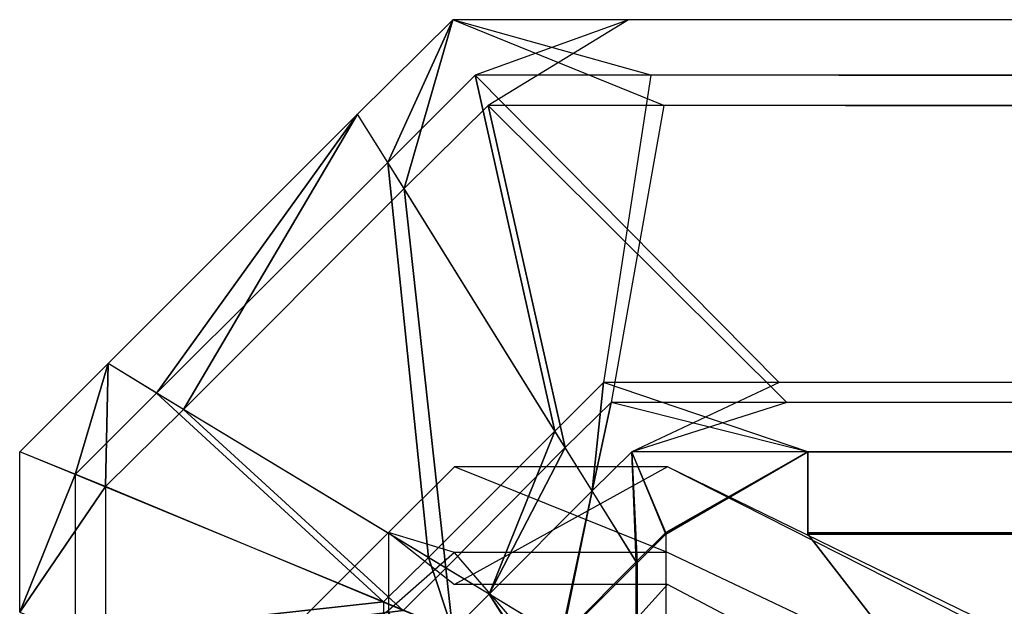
# Model space of a CAD drawing. Extents: x 0 to 0.418, y -0.27 to 0.
# Tile 40 of 88: x 0 to 0.001137, y -0.001283 to -0.000606. Entities that reach past the tile are written whole.
import ezdxf

# ---------------------------------------------------------------- set-up
doc = ezdxf.new("R2010")
doc.units = 0
for name, color, linetype in [('L10_KORPUS1_5___REPLACEMTFOREMP', 7, 'CONTINUOUS'), ('L14_KORPUS1_1___REPLACEMTFOREMP', 7, 'CONTINUOUS'), ('L15_KORPUS1_0___REPLACEMTFOREMP', 7, 'CONTINUOUS')]:
    doc.layers.add(name, color=color, linetype=linetype)

msp = doc.modelspace()

# ---------------------------------------------------------------- linework, layer by layer
at = {"layer": 'L10_KORPUS1_5___REPLACEMTFOREMP', "color": 8}
for points, invisible_edges in [([(0.000426, -0.001198, 0.928862), (0.000502, -0.001258, 0.929031), (0.000502, -0.001122, 0.928894), (0.000426, -0.001198, 0.928862)], 14), ([(0.000426, -0.001198, 0.007673), (0.000502, -0.001122, 0.928623), (0.000502, -0.001122, 0.007642), (0.000426, -0.001198, 0.007673)], 13), ([(0.000502, -0.001122, 0.928623), (0.000426, -0.001198, 0.007673), (0.000426, -0.001198, 0.928591), (0.000502, -0.001122, 0.928623)], 14), ([(0.000426, -0.001198, 0.928862), (0.000502, -0.001122, 0.928623), (0.000426, -0.001198, 0.928591), (0.000426, -0.001198, 0.928862)], 13), ([(0.000502, -0.001122, 0.928623), (0.000426, -0.001198, 0.928862), (0.000502, -0.001122, 0.928894), (0.000502, -0.001122, 0.928623)], 14), ([(0.000426, -0.001198, 0.007423), (0.000502, -0.001122, 0.007642), (0.000502, -0.001122, 0.007391), (0.000426, -0.001198, 0.007423)], 13), ([(0.000502, -0.001122, 0.007642), (0.000426, -0.001198, 0.007423), (0.000426, -0.001198, 0.007673), (0.000502, -0.001122, 0.007642)], 14), ([(0.000502, -0.001221, 0.007292), (0.000426, -0.001198, 0.007423), (0.000502, -0.001122, 0.007391), (0.000502, -0.001221, 0.007292)], 14), ([(0.000502, -0.001122, 0.007642), (0.000748, -0.001122, 0.007391), (0.000502, -0.001122, 0.007391), (0.000502, -0.001122, 0.007642)], 13), ([(0.000748, -0.001122, 0.007391), (0.000502, -0.001122, 0.007642), (0.000748, -0.001122, 0.007642), (0.000748, -0.001122, 0.007391)], 14), ([(0.000502, -0.001122, 0.928623), (0.000748, -0.001122, 0.007642), (0.000502, -0.001122, 0.007642), (0.000502, -0.001122, 0.928623)], 13), ([(0.000748, -0.001122, 0.007642), (0.000502, -0.001122, 0.928623), (0.000748, -0.001122, 0.928623), (0.000748, -0.001122, 0.007642)], 14), ([(0.000502, -0.001122, 0.928894), (0.000748, -0.001122, 0.928623), (0.000502, -0.001122, 0.928623), (0.000502, -0.001122, 0.928894)], 13), ([(0.000748, -0.001122, 0.928623), (0.000502, -0.001122, 0.928894), (0.000748, -0.001122, 0.928894), (0.000748, -0.001122, 0.928623)], 14), ([(0.000502, -0.001258, 0.929031), (0.000748, -0.001122, 0.928894), (0.000502, -0.001122, 0.928894), (0.000502, -0.001258, 0.929031)], 13), ([(0.000748, -0.001122, 0.928894), (0.000502, -0.001258, 0.929031), (0.000748, -0.001258, 0.929031), (0.000748, -0.001122, 0.928894)], 14), ([(0.000502, -0.001122, 0.007391), (0.000748, -0.001221, 0.007292), (0.000502, -0.001221, 0.007292), (0.000502, -0.001122, 0.007391)], 13), ([(0.000748, -0.001221, 0.007292), (0.000502, -0.001122, 0.007391), (0.000748, -0.001122, 0.007391), (0.000748, -0.001221, 0.007292)], 14), ([(0.008117, -0.004716, 0.007391), (0.000748, -0.001221, 0.007292), (0.000748, -0.001122, 0.007391), (0.008117, -0.004716, 0.007391)], 14), ([(0.000748, -0.001122, 0.928894), (0.008117, -0.004853, 0.929031), (0.008117, -0.004716, 0.928894), (0.000748, -0.001122, 0.928894)], 13), ([(0.008117, -0.004853, 0.929031), (0.000748, -0.001122, 0.928894), (0.000748, -0.001258, 0.929031), (0.008117, -0.004853, 0.929031)], 14), ([(0.000748, -0.001122, 0.928623), (0.008117, -0.004716, 0.928894), (0.008117, -0.004716, 0.928623), (0.000748, -0.001122, 0.928623)], 13), ([(0.008117, -0.004716, 0.928894), (0.000748, -0.001122, 0.928623), (0.000748, -0.001122, 0.928894), (0.008117, -0.004716, 0.928894)], 14), ([(0.000748, -0.001122, 0.007642), (0.008117, -0.004716, 0.928623), (0.008117, -0.004716, 0.007642), (0.000748, -0.001122, 0.007642)], 13), ([(0.008117, -0.004716, 0.928623), (0.000748, -0.001122, 0.007642), (0.000748, -0.001122, 0.928623), (0.008117, -0.004716, 0.928623)], 14), ([(0.000748, -0.001122, 0.007391), (0.008117, -0.004716, 0.007642), (0.008117, -0.004716, 0.007391), (0.000748, -0.001122, 0.007391)], 13), ([(0.008117, -0.004716, 0.007642), (0.000748, -0.001122, 0.007391), (0.000748, -0.001122, 0.007642), (0.008117, -0.004716, 0.007642)], 14), ([(0.000092, -0.001531, 0.928724), (0.000426, -0.001322, 0.928987), (0.000426, -0.001198, 0.928862), (0.000092, -0.001531, 0.928724)], 14), ([(0.000426, -0.001288, 0.007332), (0.000092, -0.001531, 0.007561), (0.000426, -0.001198, 0.007423), (0.000426, -0.001288, 0.007332)], 14), ([(0.000092, -0.001531, 0.007561), (0.000426, -0.001198, 0.007673), (0.000426, -0.001198, 0.007423), (0.000092, -0.001531, 0.007561)], 13), ([(0.000426, -0.001198, 0.007673), (0.000092, -0.001531, 0.007561), (0.000092, -0.001531, 0.007812), (0.000426, -0.001198, 0.007673)], 14), ([(0.000092, -0.001531, 0.928724), (0.000426, -0.001198, 0.928591), (0.000092, -0.001531, 0.928453), (0.000092, -0.001531, 0.928724)], 13), ([(0.000426, -0.001198, 0.928591), (0.000092, -0.001531, 0.928724), (0.000426, -0.001198, 0.928862), (0.000426, -0.001198, 0.928591)], 14), ([(0.000092, -0.001531, 0.007812), (0.000426, -0.001198, 0.928591), (0.000426, -0.001198, 0.007673), (0.000092, -0.001531, 0.007812)], 13), ([(0.000426, -0.001198, 0.928591), (0.000092, -0.001531, 0.007812), (0.000092, -0.001531, 0.928453), (0.000426, -0.001198, 0.928591)], 14), ([(0.000502, -0.001258, 0.929031), (0.000426, -0.001198, 0.928862), (0.000426, -0.001322, 0.928987), (0.000502, -0.001258, 0.929031)], 13), ([(0.000426, -0.001198, 0.007423), (0.000502, -0.001221, 0.007292), (0.000426, -0.001288, 0.007332), (0.000426, -0.001198, 0.007423)], 13), ([(0.000502, -0.001504, 0.007008), (0.000426, -0.001288, 0.007332), (0.000502, -0.001221, 0.007292), (0.000502, -0.001504, 0.007008)], 14), ([(0.000502, -0.001221, 0.007292), (0.000748, -0.001504, 0.007008), (0.000502, -0.001504, 0.007008), (0.000502, -0.001221, 0.007292)], 13), ([(0.000748, -0.001504, 0.007008), (0.000502, -0.001221, 0.007292), (0.000748, -0.001221, 0.007292), (0.000748, -0.001504, 0.007008)], 14), ([(0.008117, -0.004815, 0.007292), (0.000748, -0.001504, 0.007008), (0.000748, -0.001221, 0.007292), (0.008117, -0.004815, 0.007292)], 14), ([(0.000748, -0.001221, 0.007292), (0.008117, -0.004716, 0.007391), (0.008117, -0.004815, 0.007292), (0.000748, -0.001221, 0.007292)], 13), ([(0.000426, -0.001322, 0.928987), (0.000502, -0.001529, 0.929302), (0.000502, -0.001258, 0.929031), (0.000426, -0.001322, 0.928987)], 14), ([(0.000502, -0.001529, 0.929302), (0.000748, -0.001258, 0.929031), (0.000502, -0.001258, 0.929031), (0.000502, -0.001529, 0.929302)], 13), ([(0.000748, -0.001258, 0.929031), (0.000502, -0.001529, 0.929302), (0.000748, -0.001529, 0.929302), (0.000748, -0.001258, 0.929031)], 14), ([(0.000748, -0.001258, 0.929031), (0.008117, -0.005123, 0.929302), (0.008117, -0.004853, 0.929031), (0.000748, -0.001258, 0.929031)], 13), ([(0.008117, -0.005123, 0.929302), (0.000748, -0.001258, 0.929031), (0.000748, -0.001529, 0.929302), (0.008117, -0.005123, 0.929302)], 14)]:
    msp.add_3dface(points, dxfattribs=dict(at, invisible_edges=invisible_edges))
at = {"layer": 'L14_KORPUS1_1___REPLACEMTFOREMP', "color": 8}
for points, invisible_edges in [([(0.000425, -0.000771, 0.935564), (0.0005, -0.000606, 0.9355), (0.00039, -0.000715, 0.9355), (0.000425, -0.000771, 0.935564)], 13), ([(0.00039, -0.000715, 0.9355), (0.0005, -0.000606, 0.935434), (0.00039, -0.000715, 0.935434), (0.00039, -0.000715, 0.9355)], 13), ([(0.0005, -0.000606, 0.935434), (0.00039, -0.000715, 0.9355), (0.0005, -0.000606, 0.9355), (0.0005, -0.000606, 0.935434)], 14), ([(0.00039, -0.000715, 0.935434), (0.0005, -0.000606, 0.928978), (0.00039, -0.000715, 0.928978), (0.00039, -0.000715, 0.935434)], 13), ([(0.0005, -0.000606, 0.928978), (0.00039, -0.000715, 0.935434), (0.0005, -0.000606, 0.935434), (0.0005, -0.000606, 0.928978)], 14), ([(0.0005, -0.000606, 0.928806), (0.000444, -0.000801, 0.928707), (0.00039, -0.000715, 0.928806), (0.0005, -0.000606, 0.928806)], 13), ([(0.00039, -0.000715, 0.928978), (0.0005, -0.000606, 0.928806), (0.00039, -0.000715, 0.928806), (0.00039, -0.000715, 0.928978)], 13), ([(0.0005, -0.000606, 0.928806), (0.00039, -0.000715, 0.928978), (0.0005, -0.000606, 0.928978), (0.0005, -0.000606, 0.928806)], 14), ([(0.0005, -0.000606, 0.9355), (0.000425, -0.000771, 0.935564), (0.000526, -0.00067, 0.935564), (0.0005, -0.000606, 0.9355)], 14), ([(0.000444, -0.000801, 0.928707), (0.0005, -0.000606, 0.928806), (0.000541, -0.000705, 0.928707), (0.000444, -0.000801, 0.928707)], 14), ([(0.0005, -0.000606, 0.928806), (0.000744, -0.000705, 0.928707), (0.000541, -0.000705, 0.928707), (0.0005, -0.000606, 0.928806)], 13), ([(0.000744, -0.000705, 0.928707), (0.0005, -0.000606, 0.928806), (0.000703, -0.000606, 0.928806), (0.000744, -0.000705, 0.928707)], 14), ([(0.0005, -0.000606, 0.935434), (0.000703, -0.000606, 0.928978), (0.0005, -0.000606, 0.928978), (0.0005, -0.000606, 0.935434)], 13), ([(0.000703, -0.000606, 0.928978), (0.0005, -0.000606, 0.935434), (0.000703, -0.000606, 0.935434), (0.000703, -0.000606, 0.928978)], 14), ([(0.0005, -0.000606, 0.928978), (0.000703, -0.000606, 0.928806), (0.0005, -0.000606, 0.928806), (0.0005, -0.000606, 0.928978)], 13), ([(0.000703, -0.000606, 0.928806), (0.0005, -0.000606, 0.928978), (0.000703, -0.000606, 0.928978), (0.000703, -0.000606, 0.928806)], 14), ([(0.0005, -0.000606, 0.9355), (0.000703, -0.000606, 0.935434), (0.0005, -0.000606, 0.935434), (0.0005, -0.000606, 0.9355)], 13), ([(0.000703, -0.000606, 0.935434), (0.0005, -0.000606, 0.9355), (0.000703, -0.000606, 0.9355), (0.000703, -0.000606, 0.935434)], 14), ([(0.000526, -0.00067, 0.935564), (0.000703, -0.000606, 0.9355), (0.0005, -0.000606, 0.9355), (0.000526, -0.00067, 0.935564)], 13), ([(0.000703, -0.000606, 0.9355), (0.000526, -0.00067, 0.935564), (0.000729, -0.00067, 0.935564), (0.000703, -0.000606, 0.9355)], 14), ([(0.000703, -0.000606, 0.928806), (0.208999, -0.000705, 0.928707), (0.000744, -0.000705, 0.928707), (0.000703, -0.000606, 0.928806)], 13), ([(0.208999, -0.000705, 0.928707), (0.000703, -0.000606, 0.928806), (0.208999, -0.000606, 0.928806), (0.208999, -0.000705, 0.928707)], 14), ([(0.000703, -0.000606, 0.928978), (0.208999, -0.000606, 0.935434), (0.208999, -0.000606, 0.928978), (0.000703, -0.000606, 0.928978)], 13), ([(0.208999, -0.000606, 0.935434), (0.000703, -0.000606, 0.928978), (0.000703, -0.000606, 0.935434), (0.208999, -0.000606, 0.935434)], 14), ([(0.000703, -0.000606, 0.928806), (0.208999, -0.000606, 0.928978), (0.208999, -0.000606, 0.928806), (0.000703, -0.000606, 0.928806)], 13), ([(0.208999, -0.000606, 0.928978), (0.000703, -0.000606, 0.928806), (0.000703, -0.000606, 0.928978), (0.208999, -0.000606, 0.928978)], 14), ([(0.000703, -0.000606, 0.9355), (0.208999, -0.00067, 0.935564), (0.208999, -0.000606, 0.9355), (0.000703, -0.000606, 0.9355)], 13), ([(0.208999, -0.00067, 0.935564), (0.000703, -0.000606, 0.9355), (0.000729, -0.00067, 0.935564), (0.208999, -0.00067, 0.935564)], 14), ([(0.000703, -0.000606, 0.935434), (0.208999, -0.000606, 0.9355), (0.208999, -0.000606, 0.935434), (0.000703, -0.000606, 0.935434)], 13), ([(0.208999, -0.000606, 0.9355), (0.000703, -0.000606, 0.935434), (0.000703, -0.000606, 0.9355), (0.208999, -0.000606, 0.9355)], 14), ([(0.000618, -0.001081, 0.93592), (0.000526, -0.00067, 0.935564), (0.000425, -0.000771, 0.935564), (0.000618, -0.001081, 0.93592)], 13), ([(0.000526, -0.00067, 0.935564), (0.000618, -0.001081, 0.93592), (0.000674, -0.001025, 0.93592), (0.000526, -0.00067, 0.935564)], 14), ([(0.000674, -0.001025, 0.93592), (0.000729, -0.00067, 0.935564), (0.000526, -0.00067, 0.935564), (0.000674, -0.001025, 0.93592)], 13), ([(0.000729, -0.00067, 0.935564), (0.000674, -0.001025, 0.93592), (0.000877, -0.001025, 0.93592), (0.000729, -0.00067, 0.935564)], 14), ([(0.000729, -0.00067, 0.935564), (0.208999, -0.001025, 0.93592), (0.208999, -0.00067, 0.935564), (0.000729, -0.00067, 0.935564)], 13), ([(0.208999, -0.001025, 0.93592), (0.000729, -0.00067, 0.935564), (0.000877, -0.001025, 0.93592), (0.208999, -0.001025, 0.93592)], 14), ([(0.000102, -0.001003, 0.928978), (0.00039, -0.000715, 0.928806), (0.000102, -0.001003, 0.928806), (0.000102, -0.001003, 0.928978)], 13), ([(0.00039, -0.000715, 0.928806), (0.000102, -0.001003, 0.928978), (0.00039, -0.000715, 0.928978), (0.00039, -0.000715, 0.928806)], 14), ([(0.00039, -0.000715, 0.928806), (0.000189, -0.001056, 0.928707), (0.000102, -0.001003, 0.928806), (0.00039, -0.000715, 0.928806)], 13), ([(0.000102, -0.001003, 0.935434), (0.00039, -0.000715, 0.928978), (0.000102, -0.001003, 0.928978), (0.000102, -0.001003, 0.935434)], 13), ([(0.00039, -0.000715, 0.928978), (0.000102, -0.001003, 0.935434), (0.00039, -0.000715, 0.935434), (0.00039, -0.000715, 0.928978)], 14), ([(0.000102, -0.001003, 0.9355), (0.00039, -0.000715, 0.935434), (0.000102, -0.001003, 0.935434), (0.000102, -0.001003, 0.9355)], 13), ([(0.00039, -0.000715, 0.935434), (0.000102, -0.001003, 0.9355), (0.00039, -0.000715, 0.9355), (0.00039, -0.000715, 0.935434)], 14), ([(0.000158, -0.001037, 0.935564), (0.00039, -0.000715, 0.9355), (0.000102, -0.001003, 0.9355), (0.000158, -0.001037, 0.935564)], 13), ([(0.00039, -0.000715, 0.9355), (0.000158, -0.001037, 0.935564), (0.000425, -0.000771, 0.935564), (0.00039, -0.000715, 0.9355)], 14), ([(0.000189, -0.001056, 0.928707), (0.00039, -0.000715, 0.928806), (0.000444, -0.000801, 0.928707), (0.000189, -0.001056, 0.928707)], 14), ([(0.000541, -0.000705, 0.928707), (0.00063, -0.0011, 0.928363), (0.000444, -0.000801, 0.928707), (0.000541, -0.000705, 0.928707)], 13), ([(0.00063, -0.0011, 0.928363), (0.000541, -0.000705, 0.928707), (0.000683, -0.001048, 0.928363), (0.00063, -0.0011, 0.928363)], 14), ([(0.000541, -0.000705, 0.928707), (0.000886, -0.001048, 0.928363), (0.000683, -0.001048, 0.928363), (0.000541, -0.000705, 0.928707)], 13), ([(0.000886, -0.001048, 0.928363), (0.000541, -0.000705, 0.928707), (0.000744, -0.000705, 0.928707), (0.000886, -0.001048, 0.928363)], 14), ([(0.000744, -0.000705, 0.928707), (0.208999, -0.001048, 0.928363), (0.000886, -0.001048, 0.928363), (0.000744, -0.000705, 0.928707)], 13), ([(0.208999, -0.001048, 0.928363), (0.000744, -0.000705, 0.928707), (0.208999, -0.000705, 0.928707), (0.208999, -0.001048, 0.928363)], 14), ([(0.000472, -0.001227, 0.93592), (0.000425, -0.000771, 0.935564), (0.000158, -0.001037, 0.935564), (0.000472, -0.001227, 0.93592)], 13), ([(0.000425, -0.000771, 0.935564), (0.000472, -0.001227, 0.93592), (0.000618, -0.001081, 0.93592), (0.000425, -0.000771, 0.935564)], 14), ([(0.000444, -0.000801, 0.928707), (0.000492, -0.001239, 0.928363), (0.000189, -0.001056, 0.928707), (0.000444, -0.000801, 0.928707)], 13), ([(0.000492, -0.001239, 0.928363), (0.000444, -0.000801, 0.928707), (0.00063, -0.0011, 0.928363), (0.000492, -0.001239, 0.928363)], 14), ([(0, -0.001105, 0.928978), (0.000102, -0.001003, 0.928806), (0, -0.001105, 0.928806), (0, -0.001105, 0.928978)], 13), ([(0.000102, -0.001003, 0.928806), (0, -0.001105, 0.928978), (0.000102, -0.001003, 0.928978), (0.000102, -0.001003, 0.928806)], 14), ([(0.000102, -0.001003, 0.928806), (0.000099, -0.001145, 0.928707), (0, -0.001105, 0.928806), (0.000102, -0.001003, 0.928806)], 13), ([(0, -0.001105, 0.935434), (0.000102, -0.001003, 0.928978), (0, -0.001105, 0.928978), (0, -0.001105, 0.935434)], 13), ([(0.000102, -0.001003, 0.928978), (0, -0.001105, 0.935434), (0.000102, -0.001003, 0.935434), (0.000102, -0.001003, 0.928978)], 14), ([(0, -0.001105, 0.9355), (0.000102, -0.001003, 0.935434), (0, -0.001105, 0.935434), (0, -0.001105, 0.9355)], 13), ([(0.000102, -0.001003, 0.935434), (0, -0.001105, 0.9355), (0.000102, -0.001003, 0.9355), (0.000102, -0.001003, 0.935434)], 14), ([(0.000064, -0.001131, 0.935564), (0.000102, -0.001003, 0.9355), (0, -0.001105, 0.9355), (0.000064, -0.001131, 0.935564)], 13), ([(0.000102, -0.001003, 0.9355), (0.000064, -0.001131, 0.935564), (0.000158, -0.001037, 0.935564), (0.000102, -0.001003, 0.9355)], 14), ([(0.000099, -0.001145, 0.928707), (0.000102, -0.001003, 0.928806), (0.000189, -0.001056, 0.928707), (0.000099, -0.001145, 0.928707)], 14), ([(0.000661, -0.00115, 0.936), (0.000674, -0.001025, 0.93592), (0.000618, -0.001081, 0.93592), (0.000661, -0.00115, 0.936)], 13), ([(0.000674, -0.001025, 0.93592), (0.000661, -0.00115, 0.936), (0.000707, -0.001105, 0.936), (0.000674, -0.001025, 0.93592)], 14), ([(0.000707, -0.001105, 0.936), (0.000877, -0.001025, 0.93592), (0.000674, -0.001025, 0.93592), (0.000707, -0.001105, 0.936)], 13), ([(0.000877, -0.001025, 0.93592), (0.000707, -0.001105, 0.936), (0.00091, -0.001105, 0.936), (0.000877, -0.001025, 0.93592)], 14), ([(0.00091, -0.001105, 0.936), (0.208999, -0.001025, 0.93592), (0.000877, -0.001025, 0.93592), (0.00091, -0.001105, 0.936)], 13), ([(0.208999, -0.001025, 0.93592), (0.00091, -0.001105, 0.936), (0.208999, -0.001105, 0.936), (0.208999, -0.001025, 0.93592)], 14), ([(0.00042, -0.001278, 0.93592), (0.000158, -0.001037, 0.935564), (0.000064, -0.001131, 0.935564), (0.00042, -0.001278, 0.93592)], 13), ([(0.000158, -0.001037, 0.935564), (0.00042, -0.001278, 0.93592), (0.000472, -0.001227, 0.93592), (0.000158, -0.001037, 0.935564)], 14), ([(0.000189, -0.001056, 0.928707), (0.000443, -0.001288, 0.928363), (0.000099, -0.001145, 0.928707), (0.000189, -0.001056, 0.928707)], 13), ([(0.000443, -0.001288, 0.928363), (0.000189, -0.001056, 0.928707), (0.000492, -0.001239, 0.928363), (0.000443, -0.001288, 0.928363)], 14), ([(0.000683, -0.001048, 0.928363), (0.000661, -0.00115, 0.928306), (0.00063, -0.0011, 0.928363), (0.000683, -0.001048, 0.928363)], 13), ([(0.000661, -0.00115, 0.928306), (0.000683, -0.001048, 0.928363), (0.000707, -0.001105, 0.928306), (0.000661, -0.00115, 0.928306)], 14), ([(0.000683, -0.001048, 0.928363), (0.00091, -0.001105, 0.928306), (0.000707, -0.001105, 0.928306), (0.000683, -0.001048, 0.928363)], 13), ([(0.00091, -0.001105, 0.928306), (0.000683, -0.001048, 0.928363), (0.000886, -0.001048, 0.928363), (0.00091, -0.001105, 0.928306)], 14), ([(0.000886, -0.001048, 0.928363), (0.208999, -0.001105, 0.928306), (0.00091, -0.001105, 0.928306), (0.000886, -0.001048, 0.928363)], 13), ([(0.208999, -0.001105, 0.928306), (0.000886, -0.001048, 0.928363), (0.208999, -0.001048, 0.928363), (0.208999, -0.001105, 0.928306)], 14), ([(0.000542, -0.001269, 0.936), (0.000618, -0.001081, 0.93592), (0.000472, -0.001227, 0.93592), (0.000542, -0.001269, 0.936)], 13), ([(0.000618, -0.001081, 0.93592), (0.000542, -0.001269, 0.936), (0.000661, -0.00115, 0.936), (0.000618, -0.001081, 0.93592)], 14), ([(0.00063, -0.0011, 0.928363), (0.000542, -0.001269, 0.928306), (0.000492, -0.001239, 0.928363), (0.00063, -0.0011, 0.928363)], 13), ([(0.000542, -0.001269, 0.928306), (0.00063, -0.0011, 0.928363), (0.000661, -0.00115, 0.928306), (0.000542, -0.001269, 0.928306)], 14), ([(0, -0.001105, 0.935434), (0, -0.00129, 0.928978), (0, -0.00129, 0.935434), (0, -0.001105, 0.935434)], 13), ([(0, -0.00129, 0.928978), (0, -0.001105, 0.935434), (0, -0.001105, 0.928978), (0, -0.00129, 0.928978)], 14), ([(0, -0.001105, 0.928978), (0, -0.00129, 0.928806), (0, -0.00129, 0.928978), (0, -0.001105, 0.928978)], 13), ([(0, -0.00129, 0.928806), (0, -0.001105, 0.928978), (0, -0.001105, 0.928806), (0, -0.00129, 0.928806)], 14), ([(0, -0.00129, 0.9355), (0.000064, -0.001131, 0.935564), (0, -0.001105, 0.9355), (0, -0.00129, 0.9355)], 14), ([(0, -0.001105, 0.9355), (0, -0.00129, 0.935434), (0, -0.00129, 0.9355), (0, -0.001105, 0.9355)], 13), ([(0, -0.00129, 0.935434), (0, -0.001105, 0.9355), (0, -0.001105, 0.935434), (0, -0.00129, 0.935434)], 14), ([(0.000099, -0.001145, 0.928707), (0, -0.00129, 0.928806), (0, -0.001105, 0.928806), (0.000099, -0.001145, 0.928707)], 14), ([(0.000712, -0.001232, 0.936), (0.000707, -0.001105, 0.936), (0.000661, -0.00115, 0.936), (0.000712, -0.001232, 0.936)], 13), ([(0.000707, -0.001105, 0.928306), (0.000713, -0.001233, 0.928306), (0.000661, -0.00115, 0.928306), (0.000707, -0.001105, 0.928306)], 13), ([(0.000707, -0.001105, 0.936), (0.000712, -0.001232, 0.936), (0.000746, -0.001198, 0.936), (0.000707, -0.001105, 0.936)], 14), ([(0.000746, -0.001198, 0.936), (0.00091, -0.001105, 0.936), (0.000707, -0.001105, 0.936), (0.000746, -0.001198, 0.936)], 13), ([(0.00091, -0.001105, 0.928306), (0.000746, -0.0012, 0.928306), (0.000707, -0.001105, 0.928306), (0.00091, -0.001105, 0.928306)], 13), ([(0.000713, -0.001233, 0.928306), (0.000707, -0.001105, 0.928306), (0.000746, -0.0012, 0.928306), (0.000713, -0.001233, 0.928306)], 14), ([(0.00091, -0.001105, 0.936), (0.000746, -0.001198, 0.936), (0.00091, -0.001198, 0.936), (0.00091, -0.001105, 0.936)], 14), ([(0.000746, -0.0012, 0.928306), (0.00091, -0.001105, 0.928306), (0.00091, -0.0012, 0.928306), (0.000746, -0.0012, 0.928306)], 14), ([(0.208999, -0.001198, 0.936), (0.00091, -0.001105, 0.936), (0.00091, -0.001198, 0.936), (0.208999, -0.001198, 0.936)], 13), ([(0.00091, -0.001105, 0.936), (0.208999, -0.001198, 0.936), (0.208999, -0.001105, 0.936), (0.00091, -0.001105, 0.936)], 14), ([(0.208999, -0.001105, 0.928306), (0.00091, -0.0012, 0.928306), (0.00091, -0.001105, 0.928306), (0.208999, -0.001105, 0.928306)], 13), ([(0.00091, -0.0012, 0.928306), (0.208999, -0.001105, 0.928306), (0.208999, -0.0012, 0.928306), (0.00091, -0.0012, 0.928306)], 14), ([(0.000064, -0.001131, 0.935564), (0, -0.00129, 0.9355), (0.000064, -0.001317, 0.935564), (0.000064, -0.001131, 0.935564)], 13), ([(0.000064, -0.001317, 0.935564), (0.00042, -0.001278, 0.93592), (0.000064, -0.001131, 0.935564), (0.000064, -0.001317, 0.935564)], 14), ([(0, -0.00129, 0.928806), (0.000099, -0.001145, 0.928707), (0.000099, -0.001331, 0.928707), (0, -0.00129, 0.928806)], 13), ([(0.000443, -0.001288, 0.928363), (0.000099, -0.001331, 0.928707), (0.000099, -0.001145, 0.928707), (0.000443, -0.001288, 0.928363)], 14), ([(0.000661, -0.00115, 0.928306), (0.000626, -0.00132, 0.928306), (0.000542, -0.001269, 0.928306), (0.000661, -0.00115, 0.928306)], 13), ([(0.000625, -0.001319, 0.936), (0.000661, -0.00115, 0.936), (0.000542, -0.001269, 0.936), (0.000625, -0.001319, 0.936)], 13), ([(0.000661, -0.00115, 0.936), (0.000625, -0.001319, 0.936), (0.000712, -0.001232, 0.936), (0.000661, -0.00115, 0.936)], 14), ([(0.000626, -0.00132, 0.928306), (0.000661, -0.00115, 0.928306), (0.000713, -0.001233, 0.928306), (0.000626, -0.00132, 0.928306)], 14), ([(0.000712, -0.001232, 0.936), (0.000746, -0.269192, 0.936), (0.000746, -0.001198, 0.936), (0.000712, -0.001232, 0.936)], 10), ([(0.000746, -0.269191, 0.928306), (0.000713, -0.001233, 0.928306), (0.000746, -0.0012, 0.928306), (0.000746, -0.269191, 0.928306)], 10), ([(0.000746, -0.001198, 0.936), (0.000746, -0.269192, 0.936), (0.000906, -0.269192, 0.936), (0.000746, -0.001198, 0.936)], 15), ([(0.000746, -0.001198, 0.936), (0.000906, -0.269192, 0.936), (0.00091, -0.001198, 0.936), (0.000746, -0.001198, 0.936)], 15), ([(0.000746, -0.269191, 0.928306), (0.000746, -0.0012, 0.928306), (0.00091, -0.0012, 0.928306), (0.000746, -0.269191, 0.928306)], 15), ([(0.000746, -0.269191, 0.928306), (0.00091, -0.0012, 0.928306), (0.000906, -0.269191, 0.928306), (0.000746, -0.269191, 0.928306)], 15), ([(0.00091, -0.001198, 0.936), (0.000906, -0.269192, 0.936), (0.208999, -0.269192, 0.936), (0.00091, -0.001198, 0.936)], 15), ([(0.000906, -0.269191, 0.928306), (0.00091, -0.0012, 0.928306), (0.208999, -0.269191, 0.928306), (0.000906, -0.269191, 0.928306)], 15), ([(0.00091, -0.001198, 0.936), (0.208999, -0.269192, 0.936), (0.208999, -0.001198, 0.936), (0.00091, -0.001198, 0.936)], 15), ([(0.208999, -0.269191, 0.928306), (0.00091, -0.0012, 0.928306), (0.208999, -0.0012, 0.928306), (0.208999, -0.269191, 0.928306)], 10), ([(0.0005, -0.001311, 0.936), (0.000472, -0.001227, 0.93592), (0.00042, -0.001278, 0.93592), (0.0005, -0.001311, 0.936)], 13), ([(0.000472, -0.001227, 0.93592), (0.0005, -0.001311, 0.936), (0.000542, -0.001269, 0.936), (0.000472, -0.001227, 0.93592)], 14), ([(0.000492, -0.001239, 0.928363), (0.0005, -0.001311, 0.928306), (0.000443, -0.001288, 0.928363), (0.000492, -0.001239, 0.928363)], 13), ([(0.0005, -0.001311, 0.928306), (0.000492, -0.001239, 0.928363), (0.000542, -0.001269, 0.928306), (0.0005, -0.001311, 0.928306)], 14), ([(0.000625, -0.001319, 0.936), (0.00063, -0.269077, 0.936), (0.000712, -0.001232, 0.936), (0.000625, -0.001319, 0.936)], 13), ([(0.000631, -0.269076, 0.928306), (0.000626, -0.00132, 0.928306), (0.000713, -0.001233, 0.928306), (0.000631, -0.269076, 0.928306)], 13), ([(0.000712, -0.001232, 0.936), (0.00063, -0.269077, 0.936), (0.000709, -0.269155, 0.936), (0.000712, -0.001232, 0.936)], 10), ([(0.000631, -0.269076, 0.928306), (0.000713, -0.001233, 0.928306), (0.000709, -0.269154, 0.928306), (0.000631, -0.269076, 0.928306)], 10), ([(0.000712, -0.001232, 0.936), (0.000709, -0.269155, 0.936), (0.000746, -0.269192, 0.936), (0.000712, -0.001232, 0.936)], 13), ([(0.000709, -0.269154, 0.928306), (0.000713, -0.001233, 0.928306), (0.000746, -0.269191, 0.928306), (0.000709, -0.269154, 0.928306)], 13), ([(0.000542, -0.001269, 0.928306), (0.000595, -0.00135, 0.928306), (0.0005, -0.001311, 0.928306), (0.000542, -0.001269, 0.928306)], 13), ([(0.000594, -0.00135, 0.936), (0.000542, -0.001269, 0.936), (0.0005, -0.001311, 0.936), (0.000594, -0.00135, 0.936)], 13), ([(0.000595, -0.00135, 0.928306), (0.000542, -0.001269, 0.928306), (0.000626, -0.00132, 0.928306), (0.000595, -0.00135, 0.928306)], 14), ([(0.000542, -0.001269, 0.936), (0.000594, -0.00135, 0.936), (0.000625, -0.001319, 0.936), (0.000542, -0.001269, 0.936)], 14), ([(0.00042, -0.001278, 0.93592), (0.000064, -0.001317, 0.935564), (0.00042, -0.001464, 0.93592), (0.00042, -0.001278, 0.93592)], 13), ([(0.00042, -0.001464, 0.93592), (0.0005, -0.001311, 0.936), (0.00042, -0.001278, 0.93592), (0.00042, -0.001464, 0.93592)], 14)]:
    msp.add_3dface(points, dxfattribs=dict(at, invisible_edges=invisible_edges))
at = {"layer": 'L15_KORPUS1_0___REPLACEMTFOREMP', "color": 8}
for points, invisible_edges in [([(0.0005, -0.000606, 0.0005), (0.000425, -0.000771, 0.000436), (0.00039, -0.000715, 0.0005), (0.0005, -0.000606, 0.0005)], 13), ([(0.00039, -0.000715, 0.000566), (0.0005, -0.000606, 0.0005), (0.00039, -0.000715, 0.0005), (0.00039, -0.000715, 0.000566)], 13), ([(0.0005, -0.000606, 0.0005), (0.00039, -0.000715, 0.000566), (0.0005, -0.000606, 0.000566), (0.0005, -0.000606, 0.0005)], 14), ([(0.00039, -0.000715, 0.007022), (0.0005, -0.000606, 0.000566), (0.00039, -0.000715, 0.000566), (0.00039, -0.000715, 0.007022)], 13), ([(0.0005, -0.000606, 0.000566), (0.00039, -0.000715, 0.007022), (0.0005, -0.000606, 0.007022), (0.0005, -0.000606, 0.000566)], 14), ([(0.000444, -0.000801, 0.007293), (0.0005, -0.000606, 0.007194), (0.00039, -0.000715, 0.007194), (0.000444, -0.000801, 0.007293)], 13), ([(0.00039, -0.000715, 0.007194), (0.0005, -0.000606, 0.007022), (0.00039, -0.000715, 0.007022), (0.00039, -0.000715, 0.007194)], 13), ([(0.0005, -0.000606, 0.007022), (0.00039, -0.000715, 0.007194), (0.0005, -0.000606, 0.007194), (0.0005, -0.000606, 0.007022)], 14), ([(0.000425, -0.000771, 0.000436), (0.0005, -0.000606, 0.0005), (0.000526, -0.00067, 0.000436), (0.000425, -0.000771, 0.000436)], 14), ([(0.0005, -0.000606, 0.007194), (0.000444, -0.000801, 0.007293), (0.000541, -0.000705, 0.007293), (0.0005, -0.000606, 0.007194)], 14), ([(0.000541, -0.000705, 0.007293), (0.000703, -0.000606, 0.007194), (0.0005, -0.000606, 0.007194), (0.000541, -0.000705, 0.007293)], 13), ([(0.0005, -0.000606, 0.007022), (0.000703, -0.000606, 0.000566), (0.0005, -0.000606, 0.000566), (0.0005, -0.000606, 0.007022)], 13), ([(0.000703, -0.000606, 0.000566), (0.0005, -0.000606, 0.007022), (0.000703, -0.000606, 0.007022), (0.000703, -0.000606, 0.000566)], 14), ([(0.0005, -0.000606, 0.007194), (0.000703, -0.000606, 0.007022), (0.0005, -0.000606, 0.007022), (0.0005, -0.000606, 0.007194)], 13), ([(0.000703, -0.000606, 0.007022), (0.0005, -0.000606, 0.007194), (0.000703, -0.000606, 0.007194), (0.000703, -0.000606, 0.007022)], 14), ([(0.0005, -0.000606, 0.000566), (0.000703, -0.000606, 0.0005), (0.0005, -0.000606, 0.0005), (0.0005, -0.000606, 0.000566)], 13), ([(0.000703, -0.000606, 0.0005), (0.0005, -0.000606, 0.000566), (0.000703, -0.000606, 0.000566), (0.000703, -0.000606, 0.0005)], 14), ([(0.0005, -0.000606, 0.0005), (0.000729, -0.00067, 0.000436), (0.000526, -0.00067, 0.000436), (0.0005, -0.000606, 0.0005)], 13), ([(0.000729, -0.00067, 0.000436), (0.0005, -0.000606, 0.0005), (0.000703, -0.000606, 0.0005), (0.000729, -0.00067, 0.000436)], 14), ([(0.000703, -0.000606, 0.007194), (0.000541, -0.000705, 0.007293), (0.000744, -0.000705, 0.007293), (0.000703, -0.000606, 0.007194)], 14), ([(0.000744, -0.000705, 0.007293), (0.208999, -0.000606, 0.007194), (0.000703, -0.000606, 0.007194), (0.000744, -0.000705, 0.007293)], 13), ([(0.000703, -0.000606, 0.007022), (0.208999, -0.000606, 0.000566), (0.000703, -0.000606, 0.000566), (0.000703, -0.000606, 0.007022)], 13), ([(0.208999, -0.000606, 0.000566), (0.000703, -0.000606, 0.007022), (0.208999, -0.000606, 0.007022), (0.208999, -0.000606, 0.000566)], 14), ([(0.000703, -0.000606, 0.007194), (0.208999, -0.000606, 0.007022), (0.000703, -0.000606, 0.007022), (0.000703, -0.000606, 0.007194)], 13), ([(0.208999, -0.000606, 0.007022), (0.000703, -0.000606, 0.007194), (0.208999, -0.000606, 0.007194), (0.208999, -0.000606, 0.007022)], 14), ([(0.000703, -0.000606, 0.0005), (0.208999, -0.00067, 0.000436), (0.000729, -0.00067, 0.000436), (0.000703, -0.000606, 0.0005)], 13), ([(0.208999, -0.00067, 0.000436), (0.000703, -0.000606, 0.0005), (0.208999, -0.000606, 0.0005), (0.208999, -0.00067, 0.000436)], 14), ([(0.000703, -0.000606, 0.000566), (0.208999, -0.000606, 0.0005), (0.000703, -0.000606, 0.0005), (0.000703, -0.000606, 0.000566)], 13), ([(0.208999, -0.000606, 0.0005), (0.000703, -0.000606, 0.000566), (0.208999, -0.000606, 0.000566), (0.208999, -0.000606, 0.0005)], 14), ([(0.208999, -0.000606, 0.007194), (0.000744, -0.000705, 0.007293), (0.208999, -0.000705, 0.007293), (0.208999, -0.000606, 0.007194)], 14), ([(0.000526, -0.00067, 0.000436), (0.000618, -0.001081, 0.00008), (0.000425, -0.000771, 0.000436), (0.000526, -0.00067, 0.000436)], 13), ([(0.000618, -0.001081, 0.00008), (0.000526, -0.00067, 0.000436), (0.000674, -0.001025, 0.00008), (0.000618, -0.001081, 0.00008)], 14), ([(0.000526, -0.00067, 0.000436), (0.000877, -0.001025, 0.00008), (0.000674, -0.001025, 0.00008), (0.000526, -0.00067, 0.000436)], 13), ([(0.000877, -0.001025, 0.00008), (0.000526, -0.00067, 0.000436), (0.000729, -0.00067, 0.000436), (0.000877, -0.001025, 0.00008)], 14), ([(0.000729, -0.00067, 0.000436), (0.208999, -0.001025, 0.00008), (0.000877, -0.001025, 0.00008), (0.000729, -0.00067, 0.000436)], 13), ([(0.208999, -0.001025, 0.00008), (0.000729, -0.00067, 0.000436), (0.208999, -0.00067, 0.000436), (0.208999, -0.001025, 0.00008)], 14), ([(0.000102, -0.001003, 0.007194), (0.00039, -0.000715, 0.007022), (0.000102, -0.001003, 0.007022), (0.000102, -0.001003, 0.007194)], 13), ([(0.00039, -0.000715, 0.007022), (0.000102, -0.001003, 0.007194), (0.00039, -0.000715, 0.007194), (0.00039, -0.000715, 0.007022)], 14), ([(0.000189, -0.001056, 0.007293), (0.00039, -0.000715, 0.007194), (0.000102, -0.001003, 0.007194), (0.000189, -0.001056, 0.007293)], 13), ([(0.000102, -0.001003, 0.007022), (0.00039, -0.000715, 0.000566), (0.000102, -0.001003, 0.000566), (0.000102, -0.001003, 0.007022)], 13), ([(0.00039, -0.000715, 0.000566), (0.000102, -0.001003, 0.007022), (0.00039, -0.000715, 0.007022), (0.00039, -0.000715, 0.000566)], 14), ([(0.000102, -0.001003, 0.000566), (0.00039, -0.000715, 0.0005), (0.000102, -0.001003, 0.0005), (0.000102, -0.001003, 0.000566)], 13), ([(0.00039, -0.000715, 0.0005), (0.000102, -0.001003, 0.000566), (0.00039, -0.000715, 0.000566), (0.00039, -0.000715, 0.0005)], 14), ([(0.00039, -0.000715, 0.0005), (0.000158, -0.001037, 0.000436), (0.000102, -0.001003, 0.0005), (0.00039, -0.000715, 0.0005)], 13), ([(0.000158, -0.001037, 0.000436), (0.00039, -0.000715, 0.0005), (0.000425, -0.000771, 0.000436), (0.000158, -0.001037, 0.000436)], 14), ([(0.00039, -0.000715, 0.007194), (0.000189, -0.001056, 0.007293), (0.000444, -0.000801, 0.007293), (0.00039, -0.000715, 0.007194)], 14), ([(0.00063, -0.0011, 0.007637), (0.000541, -0.000705, 0.007293), (0.000444, -0.000801, 0.007293), (0.00063, -0.0011, 0.007637)], 13), ([(0.000541, -0.000705, 0.007293), (0.00063, -0.0011, 0.007637), (0.000683, -0.001048, 0.007637), (0.000541, -0.000705, 0.007293)], 14), ([(0.000683, -0.001048, 0.007637), (0.000744, -0.000705, 0.007293), (0.000541, -0.000705, 0.007293), (0.000683, -0.001048, 0.007637)], 13), ([(0.000744, -0.000705, 0.007293), (0.000683, -0.001048, 0.007637), (0.000886, -0.001048, 0.007637), (0.000744, -0.000705, 0.007293)], 14), ([(0.000886, -0.001048, 0.007637), (0.208999, -0.000705, 0.007293), (0.000744, -0.000705, 0.007293), (0.000886, -0.001048, 0.007637)], 13), ([(0.208999, -0.000705, 0.007293), (0.000886, -0.001048, 0.007637), (0.208999, -0.001048, 0.007637), (0.208999, -0.000705, 0.007293)], 14), ([(0.000425, -0.000771, 0.000436), (0.000472, -0.001227, 0.00008), (0.000158, -0.001037, 0.000436), (0.000425, -0.000771, 0.000436)], 13), ([(0.000472, -0.001227, 0.00008), (0.000425, -0.000771, 0.000436), (0.000618, -0.001081, 0.00008), (0.000472, -0.001227, 0.00008)], 14), ([(0.000492, -0.001239, 0.007637), (0.000444, -0.000801, 0.007293), (0.000189, -0.001056, 0.007293), (0.000492, -0.001239, 0.007637)], 13), ([(0.000444, -0.000801, 0.007293), (0.000492, -0.001239, 0.007637), (0.00063, -0.0011, 0.007637), (0.000444, -0.000801, 0.007293)], 14), ([(0, -0.001105, 0.007194), (0.000102, -0.001003, 0.007022), (0, -0.001105, 0.007022), (0, -0.001105, 0.007194)], 13), ([(0.000102, -0.001003, 0.007022), (0, -0.001105, 0.007194), (0.000102, -0.001003, 0.007194), (0.000102, -0.001003, 0.007022)], 14), ([(0.000099, -0.001145, 0.007293), (0.000102, -0.001003, 0.007194), (0, -0.001105, 0.007194), (0.000099, -0.001145, 0.007293)], 13), ([(0, -0.001105, 0.007022), (0.000102, -0.001003, 0.000566), (0, -0.001105, 0.000566), (0, -0.001105, 0.007022)], 13), ([(0.000102, -0.001003, 0.000566), (0, -0.001105, 0.007022), (0.000102, -0.001003, 0.007022), (0.000102, -0.001003, 0.000566)], 14), ([(0, -0.001105, 0.000566), (0.000102, -0.001003, 0.0005), (0, -0.001105, 0.0005), (0, -0.001105, 0.000566)], 13), ([(0.000102, -0.001003, 0.0005), (0, -0.001105, 0.000566), (0.000102, -0.001003, 0.000566), (0.000102, -0.001003, 0.0005)], 14), ([(0.000102, -0.001003, 0.0005), (0.000064, -0.001131, 0.000436), (0, -0.001105, 0.0005), (0.000102, -0.001003, 0.0005)], 13), ([(0.000064, -0.001131, 0.000436), (0.000102, -0.001003, 0.0005), (0.000158, -0.001037, 0.000436), (0.000064, -0.001131, 0.000436)], 14), ([(0.000102, -0.001003, 0.007194), (0.000099, -0.001145, 0.007293), (0.000189, -0.001056, 0.007293), (0.000102, -0.001003, 0.007194)], 14), ([(0.000674, -0.001025, 0.00008), (0.000661, -0.00115), (0.000618, -0.001081, 0.00008), (0.000674, -0.001025, 0.00008)], 13), ([(0.000661, -0.00115), (0.000674, -0.001025, 0.00008), (0.000707, -0.001105), (0.000661, -0.00115)], 14), ([(0.000674, -0.001025, 0.00008), (0.00091, -0.001105), (0.000707, -0.001105), (0.000674, -0.001025, 0.00008)], 13), ([(0.00091, -0.001105), (0.000674, -0.001025, 0.00008), (0.000877, -0.001025, 0.00008), (0.00091, -0.001105)], 14), ([(0.000877, -0.001025, 0.00008), (0.208999, -0.001105), (0.00091, -0.001105), (0.000877, -0.001025, 0.00008)], 13), ([(0.208999, -0.001105), (0.000877, -0.001025, 0.00008), (0.208999, -0.001025, 0.00008), (0.208999, -0.001105)], 14), ([(0.000158, -0.001037, 0.000436), (0.00042, -0.001278, 0.00008), (0.000064, -0.001131, 0.000436), (0.000158, -0.001037, 0.000436)], 13), ([(0.00042, -0.001278, 0.00008), (0.000158, -0.001037, 0.000436), (0.000472, -0.001227, 0.00008), (0.00042, -0.001278, 0.00008)], 14), ([(0.000443, -0.001288, 0.007637), (0.000189, -0.001056, 0.007293), (0.000099, -0.001145, 0.007293), (0.000443, -0.001288, 0.007637)], 13), ([(0.000189, -0.001056, 0.007293), (0.000443, -0.001288, 0.007637), (0.000492, -0.001239, 0.007637), (0.000189, -0.001056, 0.007293)], 14), ([(0.000661, -0.00115, 0.007694), (0.000683, -0.001048, 0.007637), (0.00063, -0.0011, 0.007637), (0.000661, -0.00115, 0.007694)], 13), ([(0.000683, -0.001048, 0.007637), (0.000661, -0.00115, 0.007694), (0.000707, -0.001105, 0.007694), (0.000683, -0.001048, 0.007637)], 14), ([(0.000707, -0.001105, 0.007694), (0.000886, -0.001048, 0.007637), (0.000683, -0.001048, 0.007637), (0.000707, -0.001105, 0.007694)], 13), ([(0.000886, -0.001048, 0.007637), (0.000707, -0.001105, 0.007694), (0.00091, -0.001105, 0.007694), (0.000886, -0.001048, 0.007637)], 14), ([(0.00091, -0.001105, 0.007694), (0.208999, -0.001048, 0.007637), (0.000886, -0.001048, 0.007637), (0.00091, -0.001105, 0.007694)], 13), ([(0.208999, -0.001048, 0.007637), (0.00091, -0.001105, 0.007694), (0.208999, -0.001105, 0.007694), (0.208999, -0.001048, 0.007637)], 14), ([(0.000618, -0.001081, 0.00008), (0.000542, -0.001269), (0.000472, -0.001227, 0.00008), (0.000618, -0.001081, 0.00008)], 13), ([(0.000542, -0.001269), (0.000618, -0.001081, 0.00008), (0.000661, -0.00115), (0.000542, -0.001269)], 14), ([(0.000542, -0.001269, 0.007694), (0.00063, -0.0011, 0.007637), (0.000492, -0.001239, 0.007637), (0.000542, -0.001269, 0.007694)], 13), ([(0.00063, -0.0011, 0.007637), (0.000542, -0.001269, 0.007694), (0.000661, -0.00115, 0.007694), (0.00063, -0.0011, 0.007637)], 14), ([(0, -0.001105, 0.007022), (0, -0.00129, 0.000566), (0, -0.00129, 0.007022), (0, -0.001105, 0.007022)], 13), ([(0, -0.00129, 0.000566), (0, -0.001105, 0.007022), (0, -0.001105, 0.000566), (0, -0.00129, 0.000566)], 14), ([(0, -0.001105, 0.007194), (0, -0.00129, 0.007022), (0, -0.00129, 0.007194), (0, -0.001105, 0.007194)], 13), ([(0, -0.00129, 0.007022), (0, -0.001105, 0.007194), (0, -0.001105, 0.007022), (0, -0.00129, 0.007022)], 14), ([(0.000064, -0.001131, 0.000436), (0, -0.00129, 0.0005), (0, -0.001105, 0.0005), (0.000064, -0.001131, 0.000436)], 14), ([(0, -0.001105, 0.000566), (0, -0.00129, 0.0005), (0, -0.00129, 0.000566), (0, -0.001105, 0.000566)], 13), ([(0, -0.00129, 0.0005), (0, -0.001105, 0.000566), (0, -0.001105, 0.0005), (0, -0.00129, 0.0005)], 14), ([(0, -0.00129, 0.007194), (0.000099, -0.001145, 0.007293), (0, -0.001105, 0.007194), (0, -0.00129, 0.007194)], 14), ([(0.000707, -0.001105), (0.000712, -0.001232), (0.000661, -0.00115), (0.000707, -0.001105)], 13), ([(0.000713, -0.001233, 0.007694), (0.000707, -0.001105, 0.007694), (0.000661, -0.00115, 0.007694), (0.000713, -0.001233, 0.007694)], 13), ([(0.000712, -0.001232), (0.000707, -0.001105), (0.000746, -0.001198), (0.000712, -0.001232)], 14), ([(0.00091, -0.001105), (0.000746, -0.001198), (0.000707, -0.001105), (0.00091, -0.001105)], 13), ([(0.000746, -0.0012, 0.007694), (0.00091, -0.001105, 0.007694), (0.000707, -0.001105, 0.007694), (0.000746, -0.0012, 0.007694)], 13), ([(0.000707, -0.001105, 0.007694), (0.000713, -0.001233, 0.007694), (0.000746, -0.0012, 0.007694), (0.000707, -0.001105, 0.007694)], 14), ([(0.000746, -0.001198), (0.00091, -0.001105), (0.00091, -0.001198), (0.000746, -0.001198)], 14), ([(0.00091, -0.001105, 0.007694), (0.000746, -0.0012, 0.007694), (0.00091, -0.0012, 0.007694), (0.00091, -0.001105, 0.007694)], 14), ([(0.208999, -0.001105), (0.00091, -0.001198), (0.00091, -0.001105), (0.208999, -0.001105)], 13), ([(0.00091, -0.001198), (0.208999, -0.001105), (0.208999, -0.001198), (0.00091, -0.001198)], 14), ([(0.208999, -0.0012, 0.007694), (0.00091, -0.001105, 0.007694), (0.00091, -0.0012, 0.007694), (0.208999, -0.0012, 0.007694)], 13), ([(0.00091, -0.001105, 0.007694), (0.208999, -0.0012, 0.007694), (0.208999, -0.001105, 0.007694), (0.00091, -0.001105, 0.007694)], 14), ([(0, -0.00129, 0.0005), (0.000064, -0.001131, 0.000436), (0.000064, -0.001317, 0.000436), (0, -0.00129, 0.0005)], 13), ([(0.00042, -0.001278, 0.00008), (0.000064, -0.001317, 0.000436), (0.000064, -0.001131, 0.000436), (0.00042, -0.001278, 0.00008)], 14), ([(0.000099, -0.001145, 0.007293), (0, -0.00129, 0.007194), (0.000099, -0.001331, 0.007293), (0.000099, -0.001145, 0.007293)], 13), ([(0.000099, -0.001331, 0.007293), (0.000443, -0.001288, 0.007637), (0.000099, -0.001145, 0.007293), (0.000099, -0.001331, 0.007293)], 14), ([(0.000626, -0.00132, 0.007694), (0.000661, -0.00115, 0.007694), (0.000542, -0.001269, 0.007694), (0.000626, -0.00132, 0.007694)], 13), ([(0.000661, -0.00115), (0.000625, -0.001319), (0.000542, -0.001269), (0.000661, -0.00115)], 13), ([(0.000625, -0.001319), (0.000661, -0.00115), (0.000712, -0.001232), (0.000625, -0.001319)], 14), ([(0.000661, -0.00115, 0.007694), (0.000626, -0.00132, 0.007694), (0.000713, -0.001233, 0.007694), (0.000661, -0.00115, 0.007694)], 14), ([(0.000746, -0.269192), (0.000712, -0.001232), (0.000746, -0.001198), (0.000746, -0.269192)], 10), ([(0.000713, -0.001233, 0.007694), (0.000746, -0.269191, 0.007694), (0.000746, -0.0012, 0.007694), (0.000713, -0.001233, 0.007694)], 10), ([(0.000746, -0.269192), (0.000746, -0.001198), (0.00091, -0.001198), (0.000746, -0.269192)], 15), ([(0.000746, -0.269192), (0.00091, -0.001198), (0.000906, -0.269192), (0.000746, -0.269192)], 15), ([(0.000746, -0.0012, 0.007694), (0.000746, -0.269191, 0.007694), (0.000906, -0.269191, 0.007694), (0.000746, -0.0012, 0.007694)], 15), ([(0.000746, -0.0012, 0.007694), (0.000906, -0.269191, 0.007694), (0.00091, -0.0012, 0.007694), (0.000746, -0.0012, 0.007694)], 15), ([(0.000906, -0.269192), (0.00091, -0.001198), (0.208999, -0.269192), (0.000906, -0.269192)], 15), ([(0.00091, -0.0012, 0.007694), (0.000906, -0.269191, 0.007694), (0.208999, -0.269191, 0.007694), (0.00091, -0.0012, 0.007694)], 15), ([(0.208999, -0.269192), (0.00091, -0.001198), (0.208999, -0.001198), (0.208999, -0.269192)], 15), ([(0.00091, -0.0012, 0.007694), (0.208999, -0.269191, 0.007694), (0.208999, -0.0012, 0.007694), (0.00091, -0.0012, 0.007694)], 10), ([(0.000472, -0.001227, 0.00008), (0.0005, -0.001311), (0.00042, -0.001278, 0.00008), (0.000472, -0.001227, 0.00008)], 13), ([(0.0005, -0.001311), (0.000472, -0.001227, 0.00008), (0.000542, -0.001269), (0.0005, -0.001311)], 14), ([(0.0005, -0.001311, 0.007694), (0.000492, -0.001239, 0.007637), (0.000443, -0.001288, 0.007637), (0.0005, -0.001311, 0.007694)], 13), ([(0.000492, -0.001239, 0.007637), (0.0005, -0.001311, 0.007694), (0.000542, -0.001269, 0.007694), (0.000492, -0.001239, 0.007637)], 14), ([(0.00063, -0.269077), (0.000625, -0.001319), (0.000712, -0.001232), (0.00063, -0.269077)], 13), ([(0.000626, -0.00132, 0.007694), (0.000631, -0.269076, 0.007694), (0.000713, -0.001233, 0.007694), (0.000626, -0.00132, 0.007694)], 13), ([(0.00063, -0.269077), (0.000712, -0.001232), (0.000709, -0.269155), (0.00063, -0.269077)], 10), ([(0.000713, -0.001233, 0.007694), (0.000631, -0.269076, 0.007694), (0.000709, -0.269154, 0.007694), (0.000713, -0.001233, 0.007694)], 10), ([(0.000709, -0.269155), (0.000712, -0.001232), (0.000746, -0.269192), (0.000709, -0.269155)], 13), ([(0.000713, -0.001233, 0.007694), (0.000709, -0.269154, 0.007694), (0.000746, -0.269191, 0.007694), (0.000713, -0.001233, 0.007694)], 13), ([(0.000595, -0.00135, 0.007694), (0.000542, -0.001269, 0.007694), (0.0005, -0.001311, 0.007694), (0.000595, -0.00135, 0.007694)], 13), ([(0.000542, -0.001269), (0.000594, -0.00135), (0.0005, -0.001311), (0.000542, -0.001269)], 13), ([(0.000542, -0.001269, 0.007694), (0.000595, -0.00135, 0.007694), (0.000626, -0.00132, 0.007694), (0.000542, -0.001269, 0.007694)], 14), ([(0.000594, -0.00135), (0.000542, -0.001269), (0.000625, -0.001319), (0.000594, -0.00135)], 14), ([(0.000064, -0.001317, 0.000436), (0.00042, -0.001278, 0.00008), (0.00042, -0.001464, 0.00008), (0.000064, -0.001317, 0.000436)], 13), ([(0.0005, -0.001311), (0.00042, -0.001464, 0.00008), (0.00042, -0.001278, 0.00008), (0.0005, -0.001311)], 14)]:
    msp.add_3dface(points, dxfattribs=dict(at, invisible_edges=invisible_edges))

doc.saveas('drawing.dxf')
